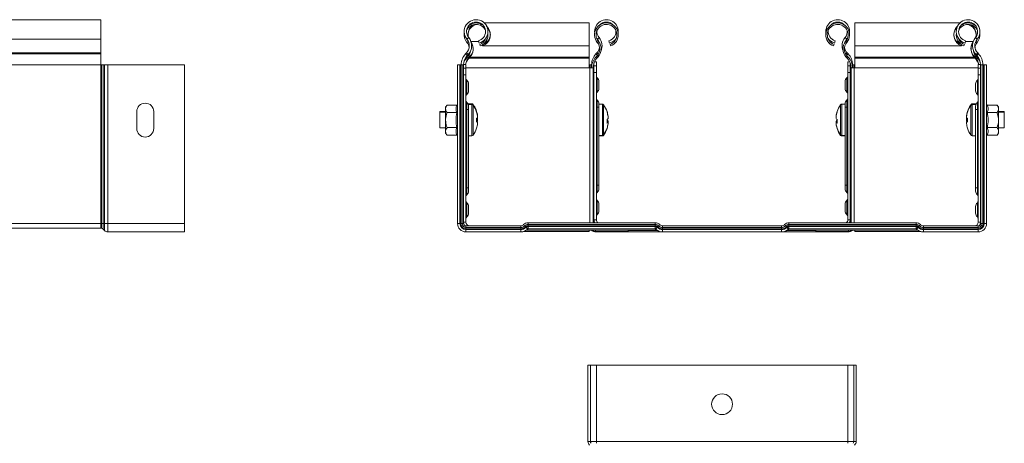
# Model space of a CAD drawing. Header units: millimetres. Extents: x 306 to 1436, y -1629 to 484.
# Tile 12 of 31: x 1058 to 1436, y -844 to -682. Entities that reach past the tile are written whole.
import ezdxf

# ---------------------------------------------------------------- set-up
doc = ezdxf.new("R2010")
doc.units = ezdxf.units.MM
doc.linetypes.add('K5LT32768', pattern=[0])
doc.linetypes.add('K5LT32769', pattern=[0])

msp = doc.modelspace()

# ---------------------------------------------------------------- linework, layer by layer
at = {"color": 7, "linetype": 'K5LT32768', "lineweight": 15}
for p, q in [((1089.31, -681.65), (821.31, -681.65)), ((1089.31, -681.65), (1089.31, -689.11)), ((1234.67, -682.9), (1234.04, -682.9)), ((1234.04, -682.9), (1234.04, -683.09)), ((1276.5, -682.9), (1236.24, -682.9)), ((1276.5, -691.72), (1276.5, -682.9)), ((1418.62, -682.9), (1378.37, -682.9)), ((1378.37, -682.9), (1378.37, -691.72)), ((1420.82, -682.9), (1420.2, -682.9)), ((1420.82, -683.09), (1420.82, -682.9)), ((1089.31, -689.11), (821.31, -689.11)), ((1089.31, -689.11), (1089.31, -694.42)), ((1229.6, -689.11), (1230.3, -688.53)), ((1229.61, -690.36), (1230.03, -690.01)), ((1230.03, -690.01), (1230.32, -690.4)), ((1234.28, -690.6), (1234.05, -689.73)), ((1279.61, -689.11), (1279.31, -688.71)), ((1279.61, -689.11), (1280.3, -688.53)), ((1279.61, -690.36), (1280.03, -690.01)), ((1284.28, -690.6), (1284.05, -689.73)), ((1370.58, -690.6), (1370.81, -689.73)), ((1375.26, -689.11), (1374.57, -688.53)), ((1375.26, -690.36), (1374.84, -690.01)), ((1375.55, -688.71), (1375.26, -689.11)), ((1420.58, -690.6), (1420.81, -689.73)), ((1424.83, -690.01), (1424.54, -690.41)), ((1425.26, -689.11), (1424.56, -688.53)), ((1424.83, -690.01), (1425.26, -690.36)), ((1089.31, -694.42), (821.31, -694.42)), ((1089.31, -694.42), (1089.31, -694.78)), ((1229.43, -694.42), (1229.08, -694.78)), ((1229.43, -694.42), (1230.08, -695.04)), ((1234.69, -691.72), (1234.5, -691.2)), ((1235.63, -691.72), (1235.63, -691.24)), ((1235.63, -691.72), (1276.5, -691.72)), ((1276.5, -691.72), (1276.5, -696.05)), ((1279.08, -694.78), (1279.43, -694.42)), ((1284.69, -691.72), (1284.5, -691.2)), ((1370.17, -691.72), (1370.37, -691.2)), ((1375.44, -694.42), (1375.78, -694.78)), ((1378.37, -691.72), (1419.24, -691.72)), ((1378.37, -696.05), (1378.37, -691.72)), ((1419.24, -691.72), (1419.24, -691.24)), ((1420.17, -691.72), (1420.36, -691.2)), ((1425.44, -694.42), (1424.78, -695.04)), ((1425.78, -694.78), (1425.44, -694.42)), ((1089.31, -694.78), (821.31, -694.78)), ((1089.31, -694.78), (1089.31, -698.91)), ((1229.08, -694.78), (1229.73, -695.4)), ((1229.83, -696.05), (1229.48, -696.41)), ((1230.08, -695.04), (1229.73, -695.4)), ((1230.42, -696.03), (1230.76, -695.67)), ((1230.42, -696.41), (1230.42, -696.03)), ((1230.42, -696.41), (1230.76, -696.05)), ((1230.42, -696.41), (1276.5, -696.41)), ((1230.76, -696.05), (1230.76, -695.67)), ((1230.76, -696.05), (1276.5, -696.05)), ((1276.5, -696.05), (1276.5, -696.41)), ((1276.5, -696.41), (1276.5, -700.16)), ((1278.33, -699.3), (1278.33, -698.24)), ((1278.48, -697.88), (1279.23, -697.88)), ((1279.08, -696.03), (1279.43, -695.67)), ((1279.08, -696.03), (1279.48, -696.41)), ((1279.23, -699.3), (1279.23, -697.88)), ((1279.43, -695.67), (1279.83, -696.05)), ((1279.48, -696.41), (1279.83, -696.05)), ((1375.44, -695.67), (1375.04, -696.05)), ((1375.04, -696.05), (1375.38, -696.41)), ((1375.78, -696.03), (1375.38, -696.41)), ((1375.44, -695.67), (1375.78, -696.03)), ((1376.38, -697.88), (1375.63, -697.88)), ((1375.63, -697.88), (1375.63, -699.3)), ((1376.53, -698.24), (1376.53, -699.3)), ((1378.37, -696.05), (1424.1, -696.05)), ((1378.37, -696.41), (1378.37, -696.05)), ((1378.37, -696.41), (1424.45, -696.41)), ((1378.37, -700.16), (1378.37, -696.41)), ((1424.1, -696.05), (1424.1, -695.67)), ((1424.1, -695.67), (1424.45, -696.03)), ((1424.1, -696.05), (1424.45, -696.41)), ((1424.45, -696.41), (1424.45, -696.03)), ((1425.13, -695.4), (1424.78, -695.04)), ((1425.04, -696.05), (1425.38, -696.41)), ((1425.78, -694.78), (1425.13, -695.4)), ((1089.31, -698.91), (821.31, -698.91)), ((1089.31, -698.91), (1089.31, -759.85)), ((1089.31, -698.91), (1089.52, -698.91)), ((1089.52, -698.91), (1089.52, -759.85)), ((1089.52, -698.91), (1090.18, -698.91)), ((1090.18, -698.91), (1090.18, -759.85)), ((1090.18, -698.91), (1090.65, -698.91)), ((1090.65, -698.91), (1090.65, -759.85)), ((1090.65, -698.91), (1091.98, -698.91)), ((1091.98, -698.91), (1091.98, -759.85)), ((1091.98, -698.91), (1121.31, -698.91)), ((1121.31, -698.91), (1121.31, -759.85)), ((1226.03, -698.91), (1226.03, -759.85)), ((1226.93, -698.91), (1226.03, -698.91)), ((1226.93, -698.91), (1226.93, -759.85)), ((1227.22, -698.91), (1226.93, -698.91)), ((1227.22, -698.91), (1227.22, -759.85)), ((1227.74, -698.91), (1227.22, -698.91)), ((1227.74, -698.91), (1227.74, -759.85)), ((1228.33, -698.91), (1227.74, -698.91)), ((1228.33, -698.78), (1229.23, -698.78)), ((1228.33, -698.91), (1228.33, -759.85)), ((1228.33, -700.2), (1229.23, -700.2)), ((1229.23, -700.2), (1229.23, -698.78)), ((1229.23, -702.78), (1229.23, -700.2)), ((1276.62, -698.91), (1276.5, -698.91)), ((1276.5, -700.16), (1276.73, -700.16)), ((1277.14, -698.91), (1276.62, -698.91)), ((1277.98, -700.16), (1276.73, -700.16)), ((1277.43, -698.91), (1277.14, -698.91)), ((1277.43, -700.16), (1277.43, -698.91)), ((1277.98, -700.16), (1277.98, -759.55)), ((1278.33, -699.3), (1279.23, -699.3)), ((1278.33, -701.88), (1278.33, -699.3)), ((1278.33, -701.88), (1279.23, -701.88)), ((1278.33, -701.88), (1278.33, -758.35)), ((1279.23, -701.88), (1279.23, -699.3)), ((1279.23, -701.88), (1279.23, -758.35)), ((1375.63, -699.3), (1375.63, -701.88)), ((1376.53, -699.3), (1375.63, -699.3)), ((1376.53, -701.88), (1375.63, -701.88)), ((1375.63, -758.35), (1375.63, -701.88)), ((1376.53, -699.3), (1376.53, -701.88)), ((1376.53, -758.35), (1376.53, -701.88)), ((1376.88, -700.16), (1376.88, -759.55)), ((1378.13, -700.16), (1376.88, -700.16)), ((1377.43, -698.91), (1377.73, -698.91)), ((1377.43, -698.91), (1377.43, -700.16)), ((1377.73, -698.91), (1378.24, -698.91)), ((1378.13, -700.16), (1378.37, -700.16)), ((1378.24, -698.91), (1378.37, -698.91)), ((1426.53, -698.78), (1425.63, -698.78)), ((1425.63, -698.78), (1425.63, -700.2)), ((1425.63, -700.2), (1425.63, -702.78)), ((1426.53, -700.2), (1425.63, -700.2)), ((1426.53, -759.85), (1426.53, -698.91)), ((1426.53, -698.91), (1427.12, -698.91)), ((1427.12, -759.85), (1427.12, -698.91)), ((1427.12, -698.91), (1427.64, -698.91)), ((1427.64, -759.85), (1427.64, -698.91)), ((1427.64, -698.91), (1427.93, -698.91)), ((1427.93, -698.91), (1428.83, -698.91)), ((1427.93, -759.85), (1427.93, -698.91)), ((1428.83, -759.85), (1428.83, -698.91)), ((1228.33, -702.78), (1229.23, -702.78)), ((1229.23, -702.78), (1229.23, -759.25)), ((1229.56, -710.29), (1229.56, -704.88)), ((1279.57, -709.39), (1279.57, -703.98)), ((1280.23, -705.38), (1280.23, -707.99)), ((1374.63, -707.99), (1374.63, -705.38)), ((1375.3, -703.98), (1375.3, -709.39)), ((1425.3, -704.88), (1425.3, -710.29)), ((1425.63, -759.25), (1425.63, -702.78)), ((1426.53, -702.78), (1425.63, -702.78)), ((1230.23, -706.28), (1230.23, -708.89)), ((1424.63, -708.89), (1424.63, -706.28)), ((1103.06, -723.42), (1103.06, -716.92)), ((1109.56, -716.92), (1109.56, -723.42)), ((1221.43, -716.92), (1219.23, -716.92)), ((1219.23, -716.92), (1219.23, -717.17)), ((1221.43, -717.17), (1219.23, -717.17)), ((1219.23, -717.17), (1219.23, -723.17)), ((1222.03, -714.4), (1221.43, -715.17)), ((1221.43, -715.17), (1221.43, -714.93)), ((1221.43, -715.17), (1221.43, -715.84)), ((1221.43, -715.84), (1221.43, -720.17)), ((1225.72, -714.4), (1222.03, -714.4)), ((1229.23, -716.08), (1229.56, -716.08)), ((1229.56, -746.08), (1229.56, -716.08)), ((1229.56, -716.08), (1230.23, -716.08)), ((1231.56, -713.92), (1230.01, -713.92)), ((1231.56, -714.17), (1230.12, -714.17)), ((1230.23, -714.78), (1230.23, -716.08)), ((1230.23, -716.08), (1230.23, -746.08)), ((1278.33, -717.05), (1277.98, -717.05)), ((1279.23, -715.18), (1279.57, -715.18)), ((1279.57, -745.18), (1279.57, -715.18)), ((1279.57, -715.18), (1280.23, -715.18)), ((1280.23, -713.88), (1280.23, -715.18)), ((1281.56, -714.05), (1280.23, -714.05)), ((1280.23, -715.18), (1280.23, -745.18)), ((1374.63, -714.05), (1373.31, -714.05)), ((1374.63, -715.18), (1374.63, -713.88)), ((1374.63, -715.18), (1375.3, -715.18)), ((1374.63, -745.18), (1374.63, -715.18)), ((1375.63, -715.18), (1375.3, -715.18)), ((1375.3, -715.18), (1375.3, -745.18)), ((1376.88, -717.05), (1376.53, -717.05)), ((1424.85, -713.92), (1423.31, -713.92)), ((1424.74, -714.17), (1423.31, -714.17)), ((1424.63, -716.08), (1424.63, -714.78)), ((1424.63, -746.08), (1424.63, -716.08)), ((1424.63, -716.08), (1425.3, -716.08)), ((1425.3, -716.08), (1425.3, -746.08)), ((1425.63, -716.08), (1425.3, -716.08)), ((1429.15, -714.4), (1432.83, -714.4)), ((1433.43, -715.17), (1432.83, -714.4)), ((1433.2, -714.87), (1433.42, -714.92)), ((1433.43, -715.17), (1433.43, -714.92)), ((1433.43, -715.17), (1433.43, -715.84)), ((1433.43, -720.17), (1433.43, -715.84)), ((1435.63, -716.92), (1433.43, -716.92)), ((1435.63, -717.17), (1433.43, -717.17)), ((1435.63, -717.17), (1435.63, -716.92)), ((1435.63, -723.17), (1435.63, -717.17)), ((1221.43, -724.5), (1221.43, -720.17)), ((1225.72, -717.29), (1222.03, -717.29)), ((1233.31, -719.43), (1233.72, -719.43)), ((1233.72, -719.5), (1233.31, -719.5)), ((1233.72, -718.41), (1233.72, -718.54)), ((1233.72, -718.82), (1233.72, -719.43)), ((1233.72, -719.5), (1233.72, -719.43)), ((1233.72, -719.66), (1233.72, -719.5)), ((1233.72, -719.66), (1233.72, -720.54)), ((1233.72, -720.85), (1233.72, -721.49)), ((1283.32, -720.53), (1283.72, -720.52)), ((1283.72, -718.86), (1283.72, -718.61)), ((1283.72, -718.86), (1283.72, -719.59)), ((1283.72, -721), (1283.72, -720.52)), ((1371.15, -718.61), (1371.15, -718.86)), ((1371.15, -719.59), (1371.15, -718.86)), ((1371.15, -720.52), (1371.15, -720.99)), ((1371.15, -720.52), (1371.55, -720.53)), ((1421.15, -718.54), (1421.15, -718.41)), ((1421.15, -719.43), (1421.15, -718.82)), ((1421.15, -719.43), (1421.15, -719.5)), ((1421.15, -719.43), (1421.55, -719.43)), ((1421.55, -719.5), (1421.15, -719.5)), ((1421.15, -719.5), (1421.15, -719.66)), ((1421.15, -720.54), (1421.15, -719.66)), ((1421.15, -721.49), (1421.15, -720.85)), ((1429.15, -717.29), (1432.83, -717.29)), ((1433.43, -724.5), (1433.43, -720.17)), ((1219.23, -723.17), (1221.43, -723.17)), ((1221.43, -724.5), (1221.43, -725.17)), ((1225.72, -723.06), (1222.03, -723.06)), ((1233.72, -721.53), (1233.72, -721.49)), ((1277.98, -723.05), (1278.33, -723.05)), ((1283.72, -720.98), (1283.32, -720.98)), ((1283.72, -720.98), (1283.72, -721.49)), ((1283.72, -721.49), (1283.72, -721.56)), ((1283.72, -721.59), (1283.72, -721.56)), ((1371.15, -721.49), (1371.15, -720.98)), ((1371.52, -720.98), (1371.15, -720.98)), ((1371.15, -721.56), (1371.15, -721.49)), ((1371.15, -721.56), (1371.15, -721.59)), ((1376.53, -723.05), (1376.88, -723.05)), ((1421.15, -721.49), (1421.15, -721.53)), ((1429.15, -723.06), (1432.83, -723.06)), ((1433.43, -723.17), (1435.63, -723.17)), ((1433.43, -725.17), (1433.43, -724.5)), ((1221.43, -725.17), (1222.03, -725.95)), ((1225.72, -725.95), (1222.03, -725.95)), ((1230.23, -726.17), (1231.56, -726.17)), ((1280.23, -726.05), (1281.56, -726.05)), ((1280.23, -726.24), (1281.56, -726.24)), ((1373.31, -726.05), (1374.63, -726.05)), ((1373.31, -726.24), (1374.63, -726.24)), ((1423.31, -726.17), (1424.63, -726.17)), ((1429.15, -725.95), (1432.83, -725.95)), ((1432.83, -725.95), (1433.43, -725.17)), ((1229.23, -746.08), (1229.56, -746.08)), ((1230.23, -746.08), (1229.56, -746.08)), ((1230.23, -746.08), (1230.23, -747.39)), ((1279.23, -745.18), (1279.57, -745.18)), ((1280.23, -745.18), (1279.57, -745.18)), ((1280.23, -745.18), (1280.23, -746.49)), ((1374.63, -746.49), (1374.63, -745.18)), ((1375.3, -745.18), (1374.63, -745.18)), ((1375.3, -745.18), (1375.63, -745.18)), ((1425.3, -746.08), (1424.63, -746.08)), ((1424.63, -747.39), (1424.63, -746.08)), ((1425.3, -746.08), (1425.63, -746.08)), ((1279.57, -756.39), (1279.57, -750.98)), ((1375.3, -750.98), (1375.3, -756.39)), ((1229.56, -757.29), (1229.56, -751.88)), ((1230.23, -753.28), (1230.23, -755.89)), ((1280.23, -752.38), (1280.23, -754.99)), ((1374.63, -754.99), (1374.63, -752.38)), ((1424.63, -755.89), (1424.63, -753.28)), ((1425.3, -751.88), (1425.3, -757.29)), ((1278.33, -759.55), (1278.33, -758.35)), ((1278.33, -758.35), (1279.23, -758.35)), ((1375.63, -758.35), (1376.53, -758.35)), ((1376.53, -758.35), (1376.53, -759.55)), ((1089.31, -759.85), (821.31, -759.85)), ((1089.31, -761.65), (821.31, -761.65)), ((1089.31, -759.85), (1089.52, -759.85)), ((1089.31, -759.85), (1089.31, -761.65)), ((1089.31, -761.65), (1089.52, -761.65)), ((1089.52, -759.85), (1090.18, -759.85)), ((1089.52, -759.85), (1089.52, -761.65)), ((1090.18, -759.85), (1090.65, -759.85)), ((1090.18, -759.85), (1090.18, -761.95)), ((1090.18, -761.95), (1090.65, -762.46)), ((1090.65, -759.85), (1091.98, -759.85)), ((1090.65, -759.85), (1090.65, -762.46)), ((1091.98, -759.85), (1121.31, -759.85)), ((1091.98, -759.85), (1091.98, -763.05)), ((1121.31, -759.85), (1121.31, -763.05)), ((1226.93, -759.85), (1226.03, -759.85)), ((1227.22, -759.85), (1226.93, -759.85)), ((1227.74, -759.85), (1227.22, -759.85)), ((1228.33, -759.85), (1227.74, -759.85)), ((1228.33, -759.25), (1229.23, -759.25)), ((1229.23, -760.75), (1229.23, -761.34)), ((1229.23, -760.75), (1250.24, -760.75)), ((1229.23, -761.34), (1229.23, -761.86)), ((1229.23, -761.34), (1250.24, -761.34)), ((1229.23, -761.86), (1229.23, -762.15)), ((1229.23, -761.86), (1250.24, -761.86)), ((1229.23, -762.15), (1229.23, -763.05)), ((1229.23, -762.15), (1250.24, -762.15)), ((1250.24, -760.75), (1250.24, -761.34)), ((1250.24, -761.34), (1250.24, -761.86)), ((1250.24, -761.86), (1250.24, -762.15)), ((1250.24, -762.15), (1250.24, -763.05)), ((1251.3, -760.31), (1251.35, -760.26)), ((1251.71, -760.73), (1251.77, -760.67)), ((1251.71, -760.73), (1252.08, -761.1)), ((1251.77, -760.67), (1252.14, -761.04)), ((1252.08, -761.1), (1252.14, -761.04)), ((1252.29, -761.3), (1252.34, -761.25)), ((1252.29, -761.3), (1252.92, -761.94)), ((1252.34, -761.25), (1252.98, -761.88)), ((1252.43, -762.35), (1302.43, -762.35)), ((1252.92, -761.94), (1252.98, -761.88)), ((1253.05, -759.55), (1253.05, -760.14)), ((1253.05, -759.55), (1301.81, -759.55)), ((1253.05, -760.14), (1253.05, -760.66)), ((1253.05, -760.14), (1301.81, -760.14)), ((1253.05, -760.66), (1253.05, -760.95)), ((1253.05, -760.66), (1301.81, -760.66)), ((1253.05, -760.95), (1253.05, -761.85)), ((1253.05, -760.95), (1301.81, -760.95)), ((1253.05, -761.85), (1301.81, -761.85)), ((1276.5, -762.35), (1276.5, -762.9)), ((1278.93, -762.35), (1278.93, -762.9)), ((1291.43, -762.35), (1291.43, -762.9)), ((1301.81, -759.55), (1301.81, -760.14)), ((1301.81, -760.14), (1301.81, -760.66)), ((1301.81, -760.66), (1301.81, -760.95)), ((1301.81, -760.95), (1301.81, -761.85)), ((1302.52, -761.25), (1301.88, -761.88)), ((1301.88, -761.88), (1301.94, -761.94)), ((1302.57, -761.3), (1301.94, -761.94)), ((1302.52, -761.25), (1302.57, -761.3)), ((1303.09, -760.67), (1302.72, -761.04)), ((1302.72, -761.04), (1302.78, -761.1)), ((1303.15, -760.73), (1302.78, -761.1)), ((1303.09, -760.67), (1303.15, -760.73)), ((1303.51, -760.26), (1303.56, -760.31)), ((1304.62, -760.75), (1304.62, -761.34)), ((1304.62, -760.75), (1350.24, -760.75)), ((1304.62, -761.34), (1304.62, -761.86)), ((1304.62, -761.34), (1350.24, -761.34)), ((1304.62, -761.86), (1304.62, -762.15)), ((1304.62, -761.86), (1350.24, -761.86)), ((1304.62, -762.15), (1304.62, -763.05)), ((1304.62, -762.15), (1350.24, -762.15)), ((1350.24, -760.75), (1350.24, -761.34)), ((1350.24, -761.34), (1350.24, -761.86)), ((1350.24, -761.86), (1350.24, -762.15)), ((1350.24, -762.15), (1350.24, -763.05)), ((1351.3, -760.31), (1351.36, -760.26)), ((1351.71, -760.73), (1351.77, -760.67)), ((1351.71, -760.73), (1352.08, -761.1)), ((1351.77, -760.67), (1352.14, -761.04)), ((1352.08, -761.1), (1352.14, -761.04)), ((1352.29, -761.3), (1352.34, -761.25)), ((1352.29, -761.3), (1352.92, -761.94)), ((1352.34, -761.25), (1352.98, -761.88)), ((1352.43, -762.35), (1402.43, -762.35)), ((1352.92, -761.94), (1352.98, -761.88)), ((1353.05, -759.55), (1353.05, -760.14)), ((1353.05, -759.55), (1401.81, -759.55)), ((1353.05, -760.14), (1353.05, -760.66)), ((1353.05, -760.14), (1401.81, -760.14)), ((1353.05, -760.66), (1353.05, -760.95)), ((1353.05, -760.66), (1401.81, -760.66)), ((1353.05, -760.95), (1353.05, -761.85)), ((1353.05, -760.95), (1401.81, -760.95)), ((1353.05, -761.85), (1401.81, -761.85)), ((1363.43, -762.35), (1363.43, -762.9)), ((1375.93, -762.35), (1375.93, -762.9)), ((1378.37, -762.35), (1378.37, -762.9)), ((1401.81, -759.55), (1401.81, -760.14)), ((1401.81, -760.14), (1401.81, -760.66)), ((1401.81, -760.66), (1401.81, -760.95)), ((1401.81, -760.95), (1401.81, -761.85)), ((1402.52, -761.25), (1401.88, -761.88)), ((1401.88, -761.88), (1401.94, -761.94)), ((1402.57, -761.3), (1401.94, -761.94)), ((1402.52, -761.25), (1402.57, -761.3)), ((1403.09, -760.67), (1402.72, -761.04)), ((1402.72, -761.04), (1402.78, -761.1)), ((1403.15, -760.73), (1402.78, -761.1)), ((1403.09, -760.67), (1403.15, -760.73)), ((1403.51, -760.26), (1403.56, -760.31)), ((1404.62, -760.75), (1404.62, -761.34)), ((1404.62, -760.75), (1425.63, -760.75)), ((1404.62, -761.34), (1404.62, -761.86)), ((1404.62, -761.34), (1425.63, -761.34)), ((1404.62, -761.86), (1404.62, -762.15)), ((1404.62, -761.86), (1425.63, -761.86)), ((1404.62, -762.15), (1404.62, -763.05)), ((1404.62, -762.15), (1425.63, -762.15)), ((1425.63, -759.25), (1426.53, -759.25)), ((1425.63, -760.75), (1425.63, -761.34)), ((1425.63, -761.34), (1425.63, -761.86)), ((1425.63, -761.86), (1425.63, -762.15)), ((1425.63, -762.15), (1425.63, -763.05)), ((1426.53, -759.85), (1427.12, -759.85)), ((1427.12, -759.85), (1427.64, -759.85)), ((1427.64, -759.85), (1427.93, -759.85)), ((1427.93, -759.85), (1428.83, -759.85)), ((1091.98, -763.05), (1121.31, -763.05)), ((1229.23, -763.05), (1250.24, -763.05)), ((1251.29, -762.9), (1276.5, -762.9)), ((1291.43, -762.9), (1278.93, -762.9)), ((1304.62, -763.05), (1279.23, -763.05)), ((1304.62, -763.05), (1350.24, -763.05)), ((1375.63, -763.05), (1350.24, -763.05)), ((1375.93, -762.9), (1363.43, -762.9)), ((1378.37, -762.9), (1403.57, -762.9)), ((1404.62, -763.05), (1425.63, -763.05)), ((1276.03, -843.45), (1276.03, -814.13)), ((1276.93, -814.13), (1276.03, -814.13)), ((1276.93, -843.45), (1276.93, -814.13)), ((1279.23, -814.13), (1276.93, -814.13)), ((1279.23, -843.45), (1279.23, -814.13)), ((1375.63, -814.13), (1279.23, -814.13)), ((1375.63, -843.45), (1375.63, -814.13)), ((1377.93, -814.13), (1375.63, -814.13)), ((1377.93, -814.13), (1378.83, -814.13)), ((1377.93, -843.45), (1377.93, -814.13)), ((1378.83, -843.45), (1378.83, -814.13)), ((1276.93, -843.45), (1276.03, -843.45)), ((1279.23, -843.45), (1276.93, -843.45)), ((1279.23, -844.12), (1279.23, -843.45)), ((1375.63, -843.45), (1279.23, -843.45)), ((1377.93, -843.45), (1375.63, -843.45)), ((1375.63, -844.12), (1375.63, -843.45)), ((1377.93, -843.45), (1378.83, -843.45))]:
    msp.add_line(p, q, dxfattribs=at)
at = {"color": 8, "linetype": 'K5LT32769', "lineweight": 15, "true_color": 0x808080}
for p, q in [((1231.14, -690.01), (1234.13, -690.01)), ((1235.6, -690.01), (1236.19, -690.01)), ((1236.87, -690.01), (1237.54, -690.01)), ((1417.32, -690.01), (1417.99, -690.01)), ((1418.68, -690.01), (1419.26, -690.01)), ((1420.74, -690.01), (1423.72, -690.01)), ((1279.43, -694.42), (1279.98, -694.94)), ((1375.44, -694.42), (1374.89, -694.94)), ((1229.17, -696.11), (1229.48, -696.41)), ((1229.83, -696.05), (1229.47, -695.7)), ((1279.08, -694.78), (1279.69, -695.36)), ((1375.78, -694.78), (1375.17, -695.36)), ((1425.4, -695.71), (1425.04, -696.05)), ((1425.38, -696.41), (1425.69, -696.11)), ((1229.23, -700.16), (1276.5, -700.16)), ((1276.62, -700.16), (1276.62, -698.91)), ((1276.73, -700.16), (1276.73, -759.55)), ((1277.14, -700.16), (1277.14, -698.91)), ((1277.43, -698.91), (1277.56, -698.91)), ((1278.13, -698.91), (1278.33, -698.91)), ((1376.74, -698.91), (1376.53, -698.91)), ((1377.43, -698.91), (1377.3, -698.91)), ((1377.73, -698.91), (1377.73, -700.16)), ((1378.13, -700.16), (1378.13, -759.55)), ((1378.24, -698.91), (1378.24, -700.16)), ((1378.37, -700.16), (1425.63, -700.16)), ((1229.56, -716.08), (1229.56, -713.38)), ((1279.57, -715.18), (1279.57, -712.48)), ((1375.3, -712.48), (1375.3, -715.18)), ((1425.3, -713.38), (1425.3, -716.08)), ((1231.56, -713.92), (1231.56, -714.17)), ((1231.56, -714.17), (1231.56, -726.17)), ((1232, -714.15), (1232, -714.4)), ((1232, -714.4), (1232, -725.95)), ((1281.56, -714.05), (1281.56, -726.05)), ((1282, -714.28), (1282, -725.82)), ((1372.87, -725.82), (1372.87, -714.28)), ((1373.31, -726.05), (1373.31, -714.05)), ((1422.86, -714.4), (1422.86, -714.15)), ((1422.86, -725.95), (1422.86, -714.4)), ((1423.31, -714.17), (1423.31, -713.92)), ((1423.31, -726.17), (1423.31, -714.17)), ((1281.56, -726.05), (1281.56, -726.24)), ((1282, -725.82), (1282, -726.01)), ((1372.87, -726.01), (1372.87, -725.82)), ((1373.31, -726.24), (1373.31, -726.05)), ((1229.56, -748.79), (1229.56, -746.08)), ((1279.57, -747.89), (1279.57, -745.18)), ((1375.3, -745.18), (1375.3, -747.89)), ((1425.3, -746.08), (1425.3, -748.79)), ((1228.68, -760.57), (1228.68, -760.51)), ((1302.59, -762.46), (1291.43, -762.46)), ((1363.43, -762.46), (1352.27, -762.46)), ((1426.18, -760.57), (1426.18, -760.5)), ((1279.23, -762.9), (1279.23, -763.05)), ((1375.63, -762.9), (1375.63, -763.05))]:
    msp.add_line(p, q, dxfattribs=at)
at = {"color": 7, "linetype": 'K5LT32768', "const_width": 0.15}
for points in [[(1229.31, -688.72), (1229.42, -688.99), (1230.03, -690.01)], [(1425.55, -688.71), (1425.45, -688.99), (1424.83, -690.01)], [(1233.31, -717.06), (1233.32, -717.06), (1233.33, -717.06), (1233.34, -717.07), (1233.34, -717.07), (1233.34, -717.08), (1233.33, -717.08), (1233.32, -717.09), (1233.31, -717.1)], [(1421.55, -717.1), (1421.54, -717.09), (1421.53, -717.08), (1421.53, -717.08), (1421.52, -717.07), (1421.53, -717.07), (1421.53, -717.06), (1421.54, -717.06), (1421.55, -717.06)], [(1233.72, -720.54), (1233.68, -720.72), (1233.66, -720.84)], [(1233.68, -719.5), (1233.68, -719.53), (1233.72, -719.66)], [(1283.33, -719.88), (1283.33, -720.04), (1283.32, -720.22)], [(1421.15, -719.66), (1421.18, -719.53), (1421.19, -719.5)], [(1421.2, -720.84), (1421.18, -720.72), (1421.15, -720.54)], [(1283.33, -723.17), (1283.33, -723.2), (1283.32, -723.22)], [(1371.55, -723.31), (1371.54, -723.32), (1371.53, -723.33), (1371.53, -723.34), (1371.53, -723.34), (1371.53, -723.34)], [(1371.55, -723.22), (1371.54, -723.2), (1371.53, -723.17)], [(1421.55, -723.25), (1421.54, -723.26), (1421.53, -723.26), (1421.53, -723.27), (1421.52, -723.28), (1421.52, -723.28)], [(1251.3, -760.31), (1251.3, -760.32), (1251.32, -760.34), (1251.36, -760.37), (1251.41, -760.42), (1251.47, -760.48), (1251.54, -760.55), (1251.62, -760.64), (1251.71, -760.73)], [(1251.35, -760.26), (1251.36, -760.26), (1251.38, -760.28), (1251.42, -760.32), (1251.46, -760.36), (1251.52, -760.42), (1251.6, -760.5), (1251.68, -760.58), (1251.77, -760.67)], [(1252.08, -761.1), (1252.13, -761.14), (1252.17, -761.18), (1252.2, -761.22), (1252.23, -761.25), (1252.26, -761.27), (1252.27, -761.29), (1252.28, -761.3), (1252.29, -761.3)], [(1252.14, -761.04), (1252.18, -761.08), (1252.22, -761.13), (1252.26, -761.16), (1252.29, -761.19), (1252.31, -761.21), (1252.33, -761.23), (1252.34, -761.24), (1252.34, -761.25)], [(1302.72, -761.04), (1302.68, -761.08), (1302.64, -761.13), (1302.6, -761.16), (1302.57, -761.19), (1302.55, -761.21), (1302.53, -761.23), (1302.52, -761.24), (1302.52, -761.25)], [(1302.78, -761.1), (1302.74, -761.14), (1302.69, -761.18), (1302.66, -761.22), (1302.63, -761.25), (1302.6, -761.27), (1302.59, -761.29), (1302.58, -761.3), (1302.57, -761.3)], [(1303.51, -760.26), (1303.5, -760.26), (1303.48, -760.28), (1303.44, -760.32), (1303.4, -760.36), (1303.34, -760.42), (1303.27, -760.5), (1303.18, -760.58), (1303.09, -760.67)], [(1303.56, -760.31), (1303.56, -760.32), (1303.54, -760.34), (1303.5, -760.37), (1303.46, -760.42), (1303.4, -760.48), (1303.32, -760.55), (1303.24, -760.64), (1303.15, -760.73)], [(1351.3, -760.31), (1351.3, -760.32), (1351.32, -760.34), (1351.36, -760.37), (1351.41, -760.42), (1351.47, -760.48), (1351.54, -760.55), (1351.62, -760.64), (1351.71, -760.73)], [(1351.36, -760.26), (1351.36, -760.26), (1351.38, -760.28), (1351.42, -760.32), (1351.46, -760.36), (1351.52, -760.42), (1351.6, -760.5), (1351.68, -760.58), (1351.77, -760.67)], [(1352.08, -761.1), (1352.13, -761.14), (1352.17, -761.18), (1352.2, -761.22), (1352.23, -761.25), (1352.26, -761.27), (1352.27, -761.29), (1352.28, -761.3), (1352.29, -761.3)], [(1352.14, -761.04), (1352.18, -761.08), (1352.22, -761.13), (1352.26, -761.16), (1352.29, -761.19), (1352.31, -761.21), (1352.33, -761.23), (1352.34, -761.24), (1352.34, -761.25)], [(1402.72, -761.04), (1402.68, -761.08), (1402.64, -761.13), (1402.6, -761.16), (1402.57, -761.19), (1402.55, -761.21), (1402.53, -761.23), (1402.52, -761.24), (1402.52, -761.25)], [(1402.78, -761.1), (1402.74, -761.14), (1402.69, -761.18), (1402.66, -761.22), (1402.63, -761.25), (1402.6, -761.27), (1402.59, -761.29), (1402.58, -761.3), (1402.57, -761.3)], [(1403.51, -760.26), (1403.5, -760.26), (1403.48, -760.28), (1403.44, -760.32), (1403.4, -760.36), (1403.34, -760.42), (1403.27, -760.5), (1403.18, -760.58), (1403.09, -760.67)], [(1403.56, -760.31), (1403.56, -760.32), (1403.54, -760.34), (1403.5, -760.37), (1403.46, -760.42), (1403.4, -760.48), (1403.32, -760.55), (1403.24, -760.64), (1403.15, -760.73)]]:
    msp.add_lwpolyline(points, dxfattribs=at)
at = {"color": 7, "linetype": 'K5LT32768', "lineweight": 15}
msp.add_circle((1327.43, -829.13), 4, dxfattribs=at)
for centre, radius, start, end in [((1233.11, -686.2), 4.55, 285, 219.6825), ((1233.11, -686.2), 3.65, 285, 219.6825), ((1233.11, -687.45), 4.55, 51.9673, 128.3126), ((1234.04, -687.45), 4.55, 80.5544, 90), ((1283.11, -686.2), 4.55, 352.1047, 187.8953), ((1283.11, -687.45), 4.55, 290.35, 219.6825), ((1283.11, -686.2), 3.65, 39.6082, 140.3918), ((1371.76, -686.2), 4.55, 352.1047, 187.8953), ((1371.76, -687.45), 4.55, 320.3175, 249.65), ((1371.76, -686.2), 3.65, 39.6082, 140.3918), ((1421.76, -686.2), 4.55, 320.3175, 255), ((1421.76, -686.2), 3.65, 320.3175, 255), ((1421.76, -687.45), 4.55, 51.8275, 128.1725), ((1420.82, -687.45), 4.55, 90, 99.503), ((1233.11, -687.45), 4.55, 172.2446, 219.6825), ((1233.11, -687.45), 4, 25.2273, 155.0526), ((1234.04, -687.45), 4, 96.7063, 192.6894), ((1233.11, -687.45), 4.55, 290.35, 8.0352), ((1234.04, -687.45), 4.55, 290.35, 46.7498), ((1283.11, -687.45), 4, 290.35, 219.6825), ((1283.11, -686.2), 3.65, 172.9814, 219.6825), ((1283.11, -686.2), 3.65, 285, 7.0186), ((1371.76, -687.45), 4, 320.3175, 249.65), ((1371.76, -686.2), 3.65, 172.9814, 255), ((1371.76, -686.2), 3.65, 320.3175, 7.0186), ((1420.82, -687.45), 4.55, 133.3516, 249.65), ((1421.76, -687.45), 4.55, 172.1047, 249.65), ((1421.76, -687.45), 4, 25.0874, 154.9126), ((1420.82, -687.45), 4, 347.4017, 83.2937), ((1421.76, -687.45), 4.55, 320.3175, 7.8953), ((1226.53, -691.66), 4, 316.4642, 39.6825), ((1226.53, -692.91), 4, 9.1293, 39.6825), ((1226.53, -691.66), 4.9, 316.4642, 39.6825), ((1227.46, -692.91), 4.55, 316.4642, 33.3697), ((1233.11, -687.45), 4, 290.35, 341.8396), ((1276.53, -692.91), 4, 316.4642, 39.6825), ((1276.53, -691.66), 4, 18.3005, 39.6825), ((1276.53, -692.91), 4.55, 316.4642, 39.6825), ((1276.53, -691.66), 4.9, 336.5748, 39.6825), ((1283.11, -686.2), 4.55, 285, 326.5802), ((1371.76, -686.2), 4.55, 213.4198, 255), ((1378.34, -691.66), 4.9, 140.3175, 203.4252), ((1378.34, -692.91), 4.55, 140.3175, 223.5358), ((1378.34, -692.91), 4, 140.3175, 223.5358), ((1378.34, -691.66), 4, 140.3175, 161.6995), ((1421.76, -687.45), 4, 198.3005, 249.65), ((1427.4, -692.91), 4.55, 146.7472, 223.5358), ((1428.34, -691.66), 4.9, 140.3175, 223.5358), ((1428.34, -691.66), 4, 140.3175, 223.5358), ((1428.34, -692.91), 4, 140.3175, 171.0107), ((1226.53, -692.91), 4.55, 316.4642, 351.3156), ((1276.53, -691.66), 4, 316.4642, 351.0107), ((1378.34, -691.66), 4, 188.9893, 223.5358), ((1428.34, -692.91), 4.55, 188.8244, 223.5358), ((1233.43, -698.91), 6, 136.4642, 180), ((1233.43, -698.91), 5.1, 136.4642, 180), ((1233.43, -700.16), 5.45, 136.4642, 157.4535), ((1234.37, -700.16), 5.45, 136.4642, 165.349), ((1283.43, -698.91), 6, 136.4642, 180), ((1283.43, -700.16), 6, 136.4642, 180), ((1283.43, -700.16), 5.45, 136.4642, 180), ((1371.43, -700.16), 5.45, 0, 43.5358), ((1371.43, -698.91), 6, 0, 43.5358), ((1371.43, -700.16), 6, 0, 43.5358), ((1420.5, -700.16), 5.45, 14.651, 43.5358), ((1421.43, -698.91), 5.1, 0, 43.5358), ((1421.43, -700.16), 5.45, 22.6865, 43.5358), ((1421.43, -698.91), 6, 0, 43.5358), ((1230.13, -704.18), 0.9, 180, 230.9772), ((1228.43, -706.28), 1.8, 0, 50.9772), ((1280.13, -703.28), 0.9, 180, 230.9772), ((1278.43, -705.38), 1.8, 0, 50.9772), ((1376.43, -705.38), 1.8, 129.0228, 180), ((1374.73, -703.28), 0.9, 309.0228, 0), ((1426.43, -706.28), 1.8, 129.0228, 180), ((1424.73, -704.18), 0.9, 309.0228, 0), ((1228.43, -708.89), 1.8, 309.0228, 0), ((1280.13, -710.08), 0.9, 129.0228, 180), ((1278.43, -707.99), 1.8, 309.0228, 0), ((1376.43, -707.99), 1.8, 180, 230.9772), ((1374.73, -710.08), 0.9, 0, 50.9772), ((1426.43, -708.89), 1.8, 180, 230.9772), ((1230.13, -710.98), 0.9, 129.0228, 180), ((1230.13, -712.68), 0.9, 180, 230.9772), ((1228.43, -714.78), 1.8, 0, 50.9772), ((1280.13, -711.78), 0.9, 180, 230.9772), ((1278.43, -713.88), 1.8, 0, 50.9772), ((1376.43, -713.88), 1.8, 129.0228, 180), ((1374.73, -711.78), 0.9, 309.0228, 0), ((1426.43, -714.78), 1.8, 129.0228, 180), ((1424.73, -710.98), 0.9, 0, 50.9772), ((1424.73, -712.68), 0.9, 309.0228, 0), ((1106.31, -716.92), 3.25, 0, 180), ((1231.56, -714.46), 0.54, 35.2515, 90), ((1231.56, -714.71), 0.54, 35.2515, 90), ((1223.83, -719.92), 10, 8.7103, 35.2515), ((1223.83, -720.17), 10, 18.087, 35.2515), ((1223.84, -720.16), 9.97, 7.7094, 18.0656), ((1223.84, -720.19), 9.97, 7.7094, 18.0656), ((1281.56, -714.59), 0.54, 35.2515, 90), ((1273.83, -720.05), 10, 18.3294, 35.2515), ((1274.11, -719.93), 9.7, 7.8271, 18.3237), ((1282.99, -717.01), 0.344, 338.9856, 21.0144), ((1274.11, -720.18), 9.7, 7.8271, 18.3237), ((1380.75, -719.93), 9.7, 161.6759, 172.173), ((1380.75, -720.18), 9.7, 161.6759, 172.173), ((1371.87, -717.01), 0.344, 158.9816, 201.0184), ((1381.03, -720.05), 10, 144.7485, 161.6706), ((1373.31, -714.59), 0.54, 90, 144.7485), ((1431.03, -719.92), 10, 144.7485, 171.2897), ((1431.02, -720.16), 9.97, 161.9342, 172.2908), ((1431.02, -720.19), 9.97, 161.9342, 172.2909), ((1431.03, -720.17), 10, 144.7485, 161.913), ((1423.31, -714.46), 0.54, 90, 144.7485), ((1423.31, -714.71), 0.54, 90, 144.7485), ((1233.04, -723.72), 4.34, 81.0725, 86.4069), ((1222.29, -720.1), 11.04, 356.3152, 3.6848), ((1233.04, -715.21), 4.34, 273.5931, 278.9275), ((1222.29, -720.25), 11.05, 356.3154, 0.4552), ((1233.04, -725.13), 4.34, 81.0718, 86.4087), ((1229.78, -719.41), 4.03, 12.4842, 18.9483), ((1282.77, -718.76), 1.26, 295.6348, 318.7624), ((1272.62, -720.59), 10.72, 356.2596, 3.7404), ((1282.77, -721.35), 1.26, 41.2376, 64.3652), ((1272.28, -720.16), 11.06, 359.6595, 1.6907), ((1372.09, -718.76), 1.26, 221.2374, 244.3659), ((1372.09, -721.35), 1.26, 115.6341, 138.7626), ((1382.33, -719.51), 10.81, 181.7092, 183.7253), ((1382.58, -720.16), 11.05, 178.3101, 180.4028), ((1382.24, -720.59), 10.72, 176.2589, 183.7411), ((1425.08, -719.41), 4.03, 161.0544, 167.5143), ((1421.82, -723.72), 4.34, 93.5929, 98.9276), ((1421.82, -715.21), 4.34, 261.0724, 266.4071), ((1421.82, -725.13), 4.34, 93.5912, 98.9283), ((1432.57, -720.1), 11.04, 176.3149, 183.6851), ((1432.56, -720.25), 11.03, 179.5417, 183.6869), ((1106.31, -723.42), 3.25, 180, 0), ((1223.83, -720.17), 10, 324.7485, 341.913), ((1223.84, -720.16), 9.97, 341.9344, 352.2906), ((1223.84, -720.19), 9.97, 341.9344, 352.2906), ((1233.29, -723.29), 0.0472, 12.0401, 60.0277), ((1273.83, -720.05), 10, 324.7485, 341.6706), ((1273.83, -720.24), 10, 324.7485, 341.913), ((1282.77, -720.16), 1.26, 295.6344, 318.7629), ((1274.11, -720.17), 9.7, 341.6763, 352.1729), ((1273.84, -720.22), 9.97, 341.9344, 352.2906), ((1273.84, -720.26), 9.97, 341.9345, 352.2906), ((1283.29, -723.35), 0.047, 11.9399, 60.0984), ((1372.09, -720.16), 1.26, 221.237, 244.3663), ((1380.75, -720.17), 9.7, 187.827, 198.3241), ((1381.03, -720.22), 9.97, 187.7093, 198.0659), ((1381.03, -720.26), 9.97, 187.7093, 198.0659), ((1381.03, -720.24), 10, 198.087, 215.2515), ((1381.03, -720.05), 10, 198.3294, 215.2515), ((1431.02, -720.16), 9.97, 187.7092, 198.0658), ((1431.02, -720.19), 9.97, 187.7091, 198.0659), ((1431.03, -720.17), 10, 198.087, 215.2515), ((1231.56, -725.63), 0.54, 270, 324.7485), ((1281.56, -725.51), 0.54, 270, 324.7485), ((1281.56, -725.7), 0.54, 270, 324.7485), ((1373.31, -725.51), 0.54, 215.2515, 270), ((1373.31, -725.7), 0.54, 215.2515, 270), ((1423.31, -725.63), 0.54, 215.2515, 270), ((1228.43, -747.39), 1.8, 309.0228, 0), ((1278.43, -746.49), 1.8, 309.0228, 0), ((1376.43, -746.49), 1.8, 180, 230.9772), ((1426.43, -747.39), 1.8, 180, 230.9772), ((1230.13, -749.48), 0.9, 129.0228, 180), ((1280.13, -748.58), 0.9, 129.0228, 180), ((1280.13, -750.28), 0.9, 180, 230.9772), ((1278.43, -752.38), 1.8, 0, 50.9772), ((1376.43, -752.38), 1.8, 129.0228, 180), ((1374.73, -748.58), 0.9, 0, 50.9772), ((1374.73, -750.28), 0.9, 309.0228, 0), ((1424.73, -749.48), 0.9, 0, 50.9772), ((1230.13, -751.18), 0.9, 180, 230.9772), ((1228.43, -753.28), 1.8, 0, 50.9772), ((1426.43, -753.28), 1.8, 129.0228, 180), ((1424.73, -751.18), 0.9, 309.0228, 0), ((1230.13, -757.98), 0.9, 129.0228, 180), ((1228.43, -755.89), 1.8, 309.0228, 0), ((1280.73, -758.35), 2.4, 180, 210), ((1280.13, -757.08), 0.9, 129.0228, 180), ((1280.73, -758.35), 1.5, 180, 233.1301), ((1278.43, -754.99), 1.8, 309.0228, 0), ((1376.43, -754.99), 1.8, 180, 230.9772), ((1374.13, -758.35), 1.5, 306.8699, 0), ((1374.73, -757.08), 0.9, 0, 50.9772), ((1374.13, -758.35), 2.4, 330, 0), ((1426.43, -755.89), 1.8, 180, 230.9772), ((1424.73, -757.98), 0.9, 0, 50.9772), ((1089.52, -762.55), 0.9, 42.3141, 90), ((1091.98, -761.25), 1.8, 222.3141, 270), ((1229.23, -759.85), 3.2, 180, 270), ((1229.23, -759.85), 2.3, 180, 270), ((1229.23, -759.85), 2.01, 180, 270), ((1229.23, -759.85), 1.49, 180, 270), ((1230.73, -759.25), 2.4, 180, 214.6656), ((1229.23, -759.85), 0.9, 180, 270), ((1230.73, -759.25), 1.5, 180, 270), ((1250.24, -759.25), 1.5, 270, 315), ((1250.24, -759.25), 2.09, 270, 315), ((1250.24, -759.25), 2.61, 270, 315), ((1250.24, -759.25), 2.9, 270, 315), ((1250.24, -759.25), 3.8, 270, 315), ((1253.05, -761.95), 2.4, 90, 135), ((1253.05, -761.95), 1.81, 90, 135), ((1253.05, -761.95), 1.29, 90, 135), ((1253.05, -761.95), 1, 90, 135), ((1253.05, -761.95), 0.1, 90, 135), ((1279.23, -759.85), 3.2, 231.3752, 270), ((1278.93, -761.4), 1.5, 219.2965, 270), ((1301.81, -761.95), 2.4, 45, 90), ((1301.81, -761.95), 1.81, 45, 90), ((1301.81, -761.95), 1.29, 45, 90), ((1301.81, -761.95), 1, 45, 90), ((1301.81, -761.95), 0.1, 45, 90), ((1304.62, -759.25), 3.8, 225, 270), ((1304.62, -759.25), 2.9, 225, 270), ((1304.62, -759.25), 2.61, 225, 270), ((1304.62, -759.25), 2.09, 225, 270), ((1304.62, -759.25), 1.5, 225, 270), ((1350.24, -759.25), 1.5, 270, 315), ((1350.24, -759.25), 2.09, 270, 315), ((1350.24, -759.25), 2.61, 270, 315), ((1350.24, -759.25), 2.9, 270, 315), ((1350.24, -759.25), 3.8, 270, 315), ((1353.05, -761.95), 2.4, 90, 135), ((1353.05, -761.95), 1.81, 90, 135), ((1353.05, -761.95), 1.29, 90, 135), ((1353.05, -761.95), 1, 90, 135), ((1353.05, -761.95), 0.1, 90, 135), ((1375.63, -759.85), 3.2, 270, 308.6248), ((1375.93, -761.4), 1.5, 270, 320.7035), ((1401.81, -761.95), 2.4, 45, 90), ((1401.81, -761.95), 1.81, 45, 90), ((1401.81, -761.95), 1.29, 45, 90), ((1401.81, -761.95), 1, 45, 90), ((1401.81, -761.95), 0.1, 45, 90), ((1404.62, -759.25), 3.8, 225, 270), ((1404.62, -759.25), 2.9, 225, 270), ((1404.62, -759.25), 2.61, 225, 270), ((1404.62, -759.25), 2.09, 225, 270), ((1404.62, -759.25), 1.5, 225, 270), ((1424.13, -759.25), 1.5, 270, 0), ((1425.63, -759.85), 3.2, 270, 0), ((1425.63, -759.85), 2.3, 270, 0), ((1425.63, -759.85), 2.01, 270, 0), ((1425.63, -759.85), 1.49, 270, 0), ((1425.63, -759.85), 0.9, 270, 0), ((1424.13, -759.25), 2.4, 325.3344, 0), ((1277.83, -843.45), 1.8, 180, 227.6859), ((1277.83, -843.45), 0.9, 180, 227.6859), ((1377.03, -843.45), 0.9, 312.3141, 0), ((1377.03, -843.45), 1.8, 312.3141, 0)]:
    msp.add_arc(centre, radius, start, end, dxfattribs=at)
for centre, major_axis, ratio, start_param, end_param in [((1234.04, -687.45), (0, 4.55), 0.879121, 0, 0.109486), ((1420.82, -687.45), (0, 4.55), 0.879121, 6.173699, 6.283185), ((1234.04, -687.45), (0, 4.55), 0.879121, 0.586355, 1.755821), ((1234.04, -687.45), (4.55, 0), 0.879121, 5.067563, 7.015256), ((1420.82, -687.45), (4.55, 0), 0.879121, 2.411004, 4.357214), ((1420.82, -687.45), (0, 4.55), 0.879121, 4.528648, 5.69683), ((1227.46, -692.91), (4.55, 0), 0.879121, 5.523342, 6.82697), ((1427.4, -692.91), (4.55, 0), 0.879121, 2.599531, 3.901436), ((1234.37, -700.16), (0, 6), 0.908333, 0.810953, 1.33898), ((1420.5, -700.16), (0, 6), 0.908333, 4.944205, 5.472232)]:
    msp.add_ellipse(centre, major_axis=major_axis, ratio=ratio, start_param=start_param, end_param=end_param, dxfattribs=at)
for points, knots in [([(1222.03, -714.4), (1221.75, -714.82), (1221.45, -715.3), (1221.43, -715.79), (1221.43, -715.84)], [0, 0, 0, 0, 0.89604, 1, 1, 1, 1]), ([(1221.43, -715.84), (1221.51, -716.24), (1221.61, -716.73), (1221.96, -717.2), (1222.03, -717.29)], [0, 0, 0, 0, 0.801461, 1, 1, 1, 1]), ([(1225.72, -717.29), (1225.58, -716.81), (1225.32, -715.85), (1225.58, -714.89), (1225.72, -714.4)], [0, 0, 0, 0, 0.492149, 1, 1, 1, 1]), ([(1226.03, -714.22), (1226.03, -714.22), (1226.01, -714.26), (1225.94, -714.32), (1225.83, -714.39), (1225.76, -714.4), (1225.72, -714.4)], [0, 0, 0, 0, 0.019434, 0.36895, 0.683822, 1, 1, 1, 1]), ([(1429.15, -714.4), (1429.11, -714.4), (1429.03, -714.39), (1428.92, -714.32), (1428.85, -714.26), (1428.83, -714.22), (1428.83, -714.22)], [0, 0, 0, 0, 0.316185, 0.631069, 0.980568, 1, 1, 1, 1]), ([(1429.15, -714.4), (1429.28, -714.87), (1429.54, -715.84), (1429.28, -716.8), (1429.15, -717.29)], [0, 0, 0, 0, 0.492149, 1, 1, 1, 1]), ([(1433.43, -715.84), (1433.35, -715.45), (1433.25, -714.95), (1432.9, -714.49), (1432.83, -714.4)], [0, 0, 0, 0, 0.80146, 1, 1, 1, 1]), ([(1432.83, -717.29), (1433.11, -716.86), (1433.42, -716.39), (1433.43, -715.89), (1433.43, -715.84)], [0, 0, 0, 0, 0.896036, 1, 1, 1, 1]), ([(1222.03, -717.29), (1221.75, -718.14), (1221.45, -719.09), (1221.43, -720.07), (1221.43, -720.17)], [0, 0, 0, 0, 0.896036, 1, 1, 1, 1]), ([(1221.43, -720.17), (1221.51, -720.97), (1221.61, -721.95), (1221.96, -722.88), (1222.03, -723.06)], [0, 0, 0, 0, 0.801462, 1, 1, 1, 1]), ([(1225.72, -723.06), (1225.58, -722.11), (1225.32, -720.19), (1225.58, -718.26), (1225.72, -717.29)], [0, 0, 0, 0, 0.492148, 1, 1, 1, 1]), ([(1226.03, -717.2), (1226.03, -717.2), (1226.01, -717.22), (1225.94, -717.25), (1225.83, -717.28), (1225.76, -717.28), (1225.72, -717.29)], [0, 0, 0, 0, 0.01943, 0.368941, 0.683822, 1, 1, 1, 1]), ([(1428.83, -717.2), (1428.83, -717.2), (1428.85, -717.22), (1428.92, -717.25), (1429.03, -717.28), (1429.11, -717.28), (1429.15, -717.29)], [0, 0, 0, 0, 0.019429, 0.368922, 0.683816, 1, 1, 1, 1]), ([(1429.15, -717.29), (1429.28, -718.23), (1429.54, -720.16), (1429.28, -722.08), (1429.15, -723.06)], [0, 0, 0, 0, 0.492148, 1, 1, 1, 1]), ([(1433.43, -720.17), (1433.35, -719.38), (1433.25, -718.39), (1432.9, -717.47), (1432.83, -717.29)], [0, 0, 0, 0, 0.801462, 1, 1, 1, 1]), ([(1432.83, -723.06), (1433.11, -722.21), (1433.42, -721.26), (1433.43, -720.28), (1433.43, -720.17)], [0, 0, 0, 0, 0.896037, 1, 1, 1, 1]), ([(1221.43, -724.5), (1221.43, -724.43), (1221.45, -723.95), (1221.72, -723.47), (1222.02, -723.08), (1222.03, -723.06)], [0, 0, 0, 0, 0.148489, 0.965572, 1, 1, 1, 1]), ([(1222.03, -725.95), (1221.94, -725.83), (1221.59, -725.36), (1221.5, -724.87), (1221.43, -724.5)], [0, 0, 0, 0, 0.263256, 1, 1, 1, 1]), ([(1225.72, -725.95), (1225.58, -725.47), (1225.32, -724.51), (1225.58, -723.55), (1225.72, -723.06)], [0, 0, 0, 0, 0.492149, 1, 1, 1, 1]), ([(1225.72, -723.06), (1225.76, -723.06), (1225.83, -723.07), (1225.94, -723.1), (1226.01, -723.13), (1226.03, -723.15), (1226.03, -723.15)], [0, 0, 0, 0, 0.316178, 0.631059, 0.98057, 1, 1, 1, 1]), ([(1428.83, -723.15), (1428.83, -723.15), (1428.85, -723.13), (1428.92, -723.1), (1429.03, -723.07), (1429.11, -723.06), (1429.15, -723.06)], [0, 0, 0, 0, 0.019429, 0.368922, 0.683816, 1, 1, 1, 1]), ([(1429.15, -723.06), (1429.28, -723.53), (1429.54, -724.5), (1429.28, -725.46), (1429.15, -725.95)], [0, 0, 0, 0, 0.492149, 1, 1, 1, 1]), ([(1433.43, -724.5), (1433.43, -724.43), (1433.41, -723.95), (1433.14, -723.47), (1432.84, -723.08), (1432.83, -723.06)], [0, 0, 0, 0, 0.148489, 0.965571, 1, 1, 1, 1]), ([(1432.83, -725.95), (1432.92, -725.83), (1433.27, -725.36), (1433.36, -724.87), (1433.43, -724.5)], [0, 0, 0, 0, 0.263257, 1, 1, 1, 1]), ([(1225.72, -725.95), (1225.76, -725.95), (1225.83, -725.96), (1225.94, -726.03), (1226.01, -726.08), (1226.03, -726.12), (1226.03, -726.13)], [0, 0, 0, 0, 0.316178, 0.63105, 0.980566, 1, 1, 1, 1]), ([(1428.83, -726.13), (1428.83, -726.12), (1428.85, -726.08), (1428.92, -726.03), (1429.03, -725.96), (1429.11, -725.95), (1429.15, -725.95)], [0, 0, 0, 0, 0.019432, 0.368931, 0.683815, 1, 1, 1, 1])]:
    msp.add_open_spline(points, degree=3, knots=knots, dxfattribs=at)

doc.saveas('drawing.dxf')
